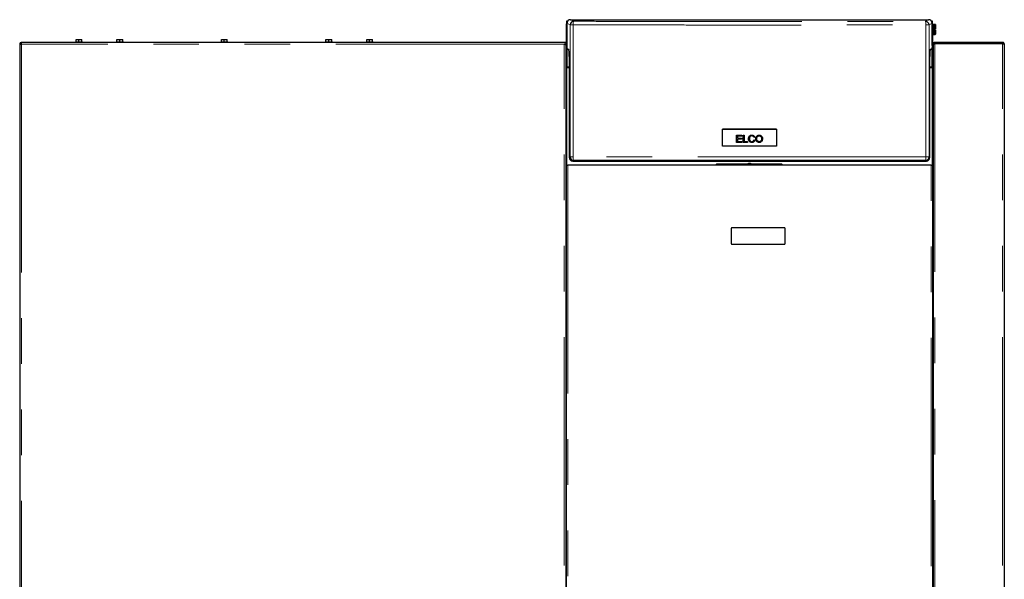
# Model space of a CAD drawing. Header units: millimetres. Extents: x 30 to 245, y 63 to 147.
# Tile 67 of 67: x 217 to 245, y 78 to 94. Entities that reach past the tile are written whole.
import ezdxf

# ---------------------------------------------------------------- set-up
doc = ezdxf.new("R2010")
doc.units = ezdxf.units.MM
doc.linetypes.add('PHANTOM', pattern=[12.7, 6.35, -1.27, 1.27, -1.27, 1.27, -1.27])

msp = doc.modelspace()

# ---------------------------------------------------------------- linework, layer by layer
at = {"color": 7, "linetype": 'Continuous', "lineweight": 25}
for p, q in [((232.524, 93.721), (232.551, 93.721)), ((232.524, 93.654), (232.524, 93.721)), ((232.624, 93.754), (242.584, 93.754)), ((242.658, 93.721), (242.684, 93.721)), ((242.684, 93.721), (242.684, 93.654)), ((232.514, 93.639), (232.522, 93.639)), ((232.514, 93.639), (232.514, 93.634)), ((232.514, 92.433), (232.514, 93.634)), ((232.524, 93.654), (232.524, 93.039)), ((242.684, 93.039), (242.684, 93.654)), ((242.717, 93.595), (242.684, 93.595)), ((242.687, 93.639), (242.694, 93.639)), ((242.694, 93.634), (242.694, 93.639)), ((242.694, 93.634), (242.694, 93.595)), ((242.721, 93.625), (242.717, 93.621)), ((242.717, 93.485), (242.717, 93.621)), ((242.717, 93.349), (242.717, 93.485)), ((242.773, 93.625), (242.721, 93.625)), ((242.721, 93.625), (242.721, 93.485)), ((242.721, 93.485), (242.721, 93.345)), ((242.747, 93.5), (242.773, 93.5)), ((242.747, 93.5), (242.747, 93.47)), ((242.773, 93.47), (242.747, 93.47)), ((242.777, 93.621), (242.773, 93.625)), ((242.773, 93.5), (242.773, 93.625)), ((242.777, 93.5), (242.773, 93.5)), ((242.773, 93.345), (242.773, 93.47)), ((242.773, 93.47), (242.777, 93.47)), ((242.777, 93.621), (242.777, 93.5)), ((242.777, 93.47), (242.777, 93.349)), ((218.864, 93.143), (218.864, 93.203)), ((218.864, 93.203), (218.941, 93.203)), ((218.941, 93.143), (218.941, 93.203)), ((218.941, 93.203), (219.024, 93.203)), ((219.024, 93.143), (219.024, 93.203)), ((220.002, 93.143), (220.002, 93.203)), ((220.002, 93.203), (220.079, 93.203)), ((220.079, 93.143), (220.079, 93.203)), ((220.079, 93.203), (220.162, 93.203)), ((220.162, 93.143), (220.162, 93.203)), ((222.909, 93.143), (222.909, 93.203)), ((222.909, 93.203), (222.986, 93.203)), ((222.986, 93.143), (222.986, 93.203)), ((222.986, 93.203), (223.069, 93.203)), ((223.069, 93.143), (223.069, 93.203)), ((225.817, 93.143), (225.817, 93.203)), ((225.817, 93.203), (225.894, 93.203)), ((225.894, 93.143), (225.894, 93.203)), ((225.894, 93.203), (225.977, 93.203)), ((225.977, 93.143), (225.977, 93.203)), ((226.954, 93.143), (226.954, 93.203)), ((226.954, 93.203), (227.031, 93.203)), ((227.031, 93.143), (227.031, 93.203)), ((227.031, 93.203), (227.114, 93.203)), ((227.114, 93.143), (227.114, 93.203)), ((242.684, 93.375), (242.717, 93.375)), ((242.694, 93.375), (242.694, 92.433)), ((242.717, 93.349), (242.721, 93.345)), ((242.721, 93.345), (242.773, 93.345)), ((242.773, 93.345), (242.777, 93.349)), ((217.294, 93.084), (217.319, 93.084)), ((217.294, 93.084), (217.294, 65.873)), ((232.444, 93.123), (217.334, 93.123)), ((217.334, 93.123), (217.334, 93.098)), ((218.844, 93.143), (218.844, 93.123)), ((218.844, 93.143), (219.044, 93.143)), ((219.044, 93.123), (219.044, 93.143)), ((219.982, 93.143), (219.982, 93.123)), ((219.982, 93.143), (220.132, 93.143)), ((220.132, 93.143), (220.182, 93.143)), ((220.182, 93.123), (220.182, 93.143)), ((222.889, 93.143), (222.889, 93.123)), ((222.889, 93.143), (223.089, 93.143)), ((223.089, 93.123), (223.089, 93.143)), ((225.797, 93.143), (225.797, 93.123)), ((225.797, 93.143), (225.997, 93.143)), ((225.997, 93.123), (225.997, 93.143)), ((226.934, 93.143), (226.934, 93.123)), ((226.934, 93.143), (227.084, 93.143)), ((227.084, 93.143), (227.134, 93.143)), ((227.134, 93.123), (227.134, 93.143)), ((232.494, 93.123), (232.444, 93.123)), ((232.494, 93.073), (232.444, 93.073)), ((232.469, 93.073), (232.469, 93.069)), ((232.494, 93.123), (232.494, 93.073)), ((232.494, 93.059), (232.494, 93.073)), ((232.494, 93.059), (232.494, 65.863)), ((232.524, 93.037), (232.524, 93.037)), ((232.527, 92.953), (232.525, 93.014)), ((232.527, 92.953), (232.578, 92.926)), ((242.63, 92.926), (242.682, 92.953)), ((242.683, 93.014), (242.682, 92.953)), ((242.684, 93.037), (242.684, 93.037)), ((242.714, 93.073), (242.714, 93.123)), ((242.714, 93.123), (242.764, 93.123)), ((242.714, 93.073), (242.72, 93.073)), ((242.714, 93.073), (242.714, 93.066)), ((242.714, 93.066), (242.714, 65.856)), ((242.764, 93.098), (242.764, 93.123)), ((244.644, 93.123), (242.764, 93.123)), ((244.644, 93.098), (242.764, 93.098)), ((242.764, 93.098), (242.764, 93.092)), ((242.764, 93.091), (244.644, 93.091)), ((242.869, 93.098), (242.869, 93.091)), ((244.644, 93.123), (244.644, 93.098)), ((244.694, 93.073), (244.694, 65.873)), ((232.584, 92.729), (232.584, 89.923)), ((242.625, 89.923), (242.625, 92.729)), ((242.714, 92.808), (242.694, 92.808)), ((242.714, 92.756), (242.694, 92.756)), ((242.714, 92.652), (242.694, 92.652)), ((232.57, 92.433), (232.495, 92.433)), ((232.584, 92.419), (232.524, 92.419)), ((242.684, 92.419), (242.625, 92.419)), ((242.714, 92.433), (242.638, 92.433)), ((242.714, 92.6), (242.694, 92.6)), ((236.85, 90.237), (236.85, 90.705)), ((238.358, 90.705), (236.85, 90.705)), ((238.358, 90.705), (238.358, 90.237)), ((237.241, 90.541), (237.386, 90.541)), ((237.241, 90.341), (237.241, 90.541)), ((237.241, 90.541), (237.386, 90.541)), ((237.268, 90.518), (237.268, 90.456)), ((237.386, 90.518), (237.268, 90.518)), ((237.268, 90.456), (237.378, 90.456)), ((237.268, 90.456), (237.378, 90.456)), ((237.268, 90.456), (237.268, 90.456)), ((237.268, 90.433), (237.268, 90.365)), ((237.378, 90.433), (237.268, 90.433)), ((237.378, 90.456), (237.378, 90.433)), ((237.386, 90.541), (237.386, 90.518)), ((237.426, 90.541), (237.452, 90.541)), ((237.426, 90.341), (237.426, 90.541)), ((237.426, 90.541), (237.452, 90.541)), ((237.452, 90.541), (237.452, 90.365)), ((237.602, 90.443), (237.602, 90.443)), ((237.748, 90.486), (237.722, 90.48)), ((237.803, 90.438), (237.803, 90.438)), ((237.94, 90.441), (237.94, 90.441)), ((237.391, 90.341), (237.241, 90.341)), ((237.268, 90.365), (237.391, 90.365)), ((237.268, 90.365), (237.391, 90.365)), ((237.268, 90.365), (237.268, 90.365)), ((237.391, 90.365), (237.391, 90.341)), ((237.551, 90.341), (237.426, 90.341)), ((237.452, 90.365), (237.551, 90.365)), ((237.452, 90.365), (237.551, 90.365)), ((237.452, 90.365), (237.452, 90.365)), ((237.551, 90.365), (237.551, 90.341)), ((237.725, 90.411), (237.752, 90.405)), ((237.725, 90.411), (237.752, 90.405)), ((237.725, 90.411), (237.725, 90.411)), ((232.497, 89.72), (232.494, 89.719)), ((232.514, 65.856), (232.514, 89.706)), ((232.514, 89.706), (232.548, 89.706)), ((232.534, 89.709), (232.524, 89.709)), ((232.534, 89.706), (232.534, 89.709)), ((242.661, 89.706), (232.548, 89.706)), ((232.684, 89.823), (242.525, 89.823)), ((236.699, 89.746), (236.679, 89.726)), ((236.679, 89.726), (236.679, 89.706)), ((236.679, 89.726), (238.515, 89.726)), ((236.699, 89.746), (238.495, 89.746)), ((238.515, 89.726), (238.495, 89.746)), ((238.515, 89.706), (238.515, 89.726)), ((242.661, 89.706), (242.694, 89.706)), ((242.684, 89.709), (242.674, 89.709)), ((242.674, 89.709), (242.674, 89.706)), ((242.694, 89.706), (242.694, 65.856)), ((242.694, 89.599), (242.714, 89.599)), ((242.711, 89.72), (242.714, 89.719)), ((232.494, 89.592), (232.514, 89.592)), ((238.574, 87.966), (237.114, 87.966)), ((237.094, 87.946), (237.094, 87.526)), ((238.594, 87.526), (238.594, 87.946)), ((237.114, 87.506), (238.574, 87.506))]:
    msp.add_line(p, q, dxfattribs=at)
at = {"color": 8, "linetype": 'PHANTOM', "lineweight": 18}
for p, q in [((232.624, 93.754), (232.71, 93.71)), ((242.584, 93.754), (242.499, 93.71)), ((232.524, 93.654), (232.61, 93.61)), ((232.61, 89.935), (232.61, 93.61)), ((232.694, 89.937), (232.694, 93.611)), ((242.515, 93.611), (242.515, 89.937)), ((242.599, 93.61), (242.684, 93.654)), ((242.599, 93.61), (242.599, 89.935)), ((232.444, 93.073), (217.344, 93.073)), ((217.344, 93.073), (217.344, 65.823)), ((232.444, 65.873), (232.444, 93.073)), ((232.524, 93.037), (232.524, 93.037)), ((232.528, 92.433), (232.528, 92.952)), ((242.681, 92.952), (242.681, 92.433)), ((242.684, 93.037), (242.684, 93.037)), ((242.764, 93.091), (242.764, 65.873)), ((244.509, 93.091), (244.509, 93.098)), ((244.644, 65.873), (244.644, 93.091)), ((232.524, 89.709), (232.524, 92.419)), ((232.57, 92.433), (232.57, 92.419)), ((242.638, 92.433), (242.638, 92.419)), ((242.684, 92.419), (242.684, 89.709)), ((237.956, 90.495), (237.956, 90.495)), ((237.704, 90.373), (237.704, 90.373)), ((237.921, 90.382), (237.921, 90.382)), ((232.61, 89.935), (232.584, 89.923)), ((242.599, 89.935), (242.625, 89.923)), ((232.524, 89.709), (232.524, 89.706)), ((232.548, 89.706), (232.548, 65.856)), ((232.71, 89.835), (232.684, 89.823)), ((242.499, 89.835), (242.525, 89.823)), ((242.661, 65.856), (242.661, 89.706)), ((242.684, 89.709), (242.684, 89.706))]:
    msp.add_line(p, q, dxfattribs=at)
at = {"color": 7, "linetype": 'Continuous', "lineweight": 25, "flags": 128}
for points in [[(244.556, 93.091), (244.541, 93.095), (244.509, 93.098)], [(232.524, 92.419), (232.519, 92.419), (232.513, 92.42), (232.508, 92.422), (232.503, 92.424), (232.499, 92.427), (232.497, 92.43), (232.495, 92.434), (232.494, 92.438)], [(232.524, 92.419), (232.519, 92.419), (232.513, 92.42), (232.508, 92.422), (232.503, 92.424), (232.499, 92.427), (232.497, 92.43), (232.495, 92.434), (232.494, 92.438)], [(242.714, 92.438), (242.714, 92.434), (242.712, 92.43), (242.709, 92.427), (242.706, 92.424), (242.701, 92.422), (242.696, 92.42), (242.69, 92.419), (242.684, 92.419)], [(242.714, 92.438), (242.714, 92.434), (242.712, 92.43), (242.709, 92.427), (242.706, 92.424), (242.701, 92.422), (242.696, 92.42), (242.69, 92.419), (242.684, 92.419)], [(236.85, 90.705), (237.039, 90.705), (237.227, 90.705), (237.416, 90.705), (237.604, 90.705), (237.793, 90.705), (237.981, 90.705), (238.17, 90.705), (238.358, 90.705)], [(238.358, 90.237), (238.17, 90.237), (237.981, 90.237), (237.793, 90.237), (237.604, 90.237), (237.416, 90.237), (237.227, 90.237), (237.039, 90.237), (236.85, 90.237)]]:
    msp.add_lwpolyline(points, dxfattribs=at)
at = {"color": 8, "linetype": 'PHANTOM', "lineweight": 18, "flags": 128}
for points in [[(242.515, 89.937), (242.05, 89.938), (241.585, 89.938), (241.119, 89.939), (240.652, 89.94), (240.184, 89.94), (239.716, 89.941), (239.247, 89.941), (238.778, 89.941), (238.309, 89.941), (237.839, 89.941), (237.37, 89.941), (236.9, 89.941), (236.431, 89.941), (235.962, 89.941), (235.493, 89.941), (235.025, 89.94), (234.557, 89.94), (234.09, 89.939), (233.624, 89.938), (233.158, 89.938), (232.694, 89.937)], [(232.694, 89.937), (232.694, 89.917), (232.695, 89.898), (232.697, 89.881), (232.699, 89.866), (232.701, 89.853), (232.704, 89.843), (232.707, 89.838), (232.71, 89.835)], [(242.515, 89.937), (242.514, 89.917), (242.514, 89.898), (242.512, 89.881), (242.51, 89.866), (242.508, 89.853), (242.505, 89.843), (242.502, 89.838), (242.499, 89.835)]]:
    msp.add_lwpolyline(points, dxfattribs=at)
at = {"color": 7, "linetype": 'Continuous', "lineweight": 25}
for centre, radius, start, end in [((232.71, 93.61), 0.1, 90.0301, 179.9649), ((242.499, 93.61), 0.1, 0.0351, 89.9697), ((217.344, 93.073), 0.05, 102.5421, 167.4579), ((217.344, 93.073), 0.025, 106.6378, 159.892), ((232.489, 92.458), 0.025, 282.7841, 0), ((232.57, 92.458), 0.025, 270, 302.0879), ((242.638, 92.458), 0.025, 237.9121, 270), ((242.719, 92.458), 0.025, 180, 257.2159), ((232.71, 89.935), 0.1, 179.996, 269.97), ((242.499, 89.935), 0.1, 270.0298, 0.0044), ((232.522, 89.764), 0.0668, 245.1721, 263.0728), ((232.522, 89.743), 0.0342, 223.0258, 273.4306), ((237.604, 89.594), 0.16, 71.8051, 108.1949), ((242.686, 89.743), 0.0342, 266.5701, 316.9736), ((242.686, 89.764), 0.0668, 276.9244, 294.831), ((237.114, 87.946), 0.02, 90, 180), ((238.574, 87.946), 0.02, 0, 90), ((237.114, 87.526), 0.02, 180, 270), ((238.574, 87.526), 0.02, 270, 0)]:
    msp.add_arc(centre, radius, start, end, dxfattribs=at)
at = {"color": 8, "linetype": 'PHANTOM', "lineweight": 18}
for centre, start, end in [((232.676, 91.933), 89.3846, 92.2641), ((242.533, 91.933), 87.7358, 90.6154), ((232.676, 88.258), 89.3846, 92.2641), ((242.533, 88.258), 87.7358, 90.6154)]:
    msp.add_arc(centre, 1.678, start, end, dxfattribs=at)
at = {"color": 7, "linetype": 'Continuous', "lineweight": 25}
for centre, major_axis, ratio, start_param, end_param in [((232.624, 93.654), (0.0747, -0.0665), 0.99931, 2.298596, 3.03619), ((242.584, 93.654), (0.0747, 0.0665), 0.99931, 0.105403, 0.842997), ((232.524, 92.944), (0, 0.1), 0.026184, 5.497336, 5.965002), ((232.578, 92.726), (0, 0.2), 0.026184, 4.725028, 6.269644), ((242.63, 92.726), (0, 0.2), 0.026184, 0.013541, 1.558157), ((242.685, 92.944), (0, 0.1), 0.026184, 0.318183, 0.785849), ((232.684, 89.923), (0.1, 0), 0.999578, 3.141593, 4.712389), ((242.525, 89.923), (0.1, 0), 0.999578, 4.712389, 6.283185), ((232.524, 89.741), (0, -0.0474), 0.63275, 4.712389, 5.157016), ((242.684, 89.741), (0, 0.0474), 0.63275, 4.267762, 4.712389)]:
    msp.add_ellipse(centre, major_axis=major_axis, ratio=ratio, start_param=start_param, end_param=end_param, dxfattribs=at)
for points, knots in [([(232.557, 93.728), (232.552, 93.723), (232.543, 93.714), (232.533, 93.696), (232.526, 93.675), (232.525, 93.661), (232.524, 93.654)], [0, 0, 0, 0, 0.239817, 0.486425, 0.739816, 1, 1, 1, 1]), ([(242.684, 93.654), (242.684, 93.661), (242.683, 93.675), (242.676, 93.696), (242.666, 93.714), (242.656, 93.723), (242.652, 93.728)], [0, 0, 0, 0, 0.260185, 0.513575, 0.760182, 1, 1, 1, 1]), ([(232.524, 93.666), (232.522, 93.663), (232.516, 93.655), (232.515, 93.645), (232.514, 93.639)], [0, 0, 0, 0, 0.401338, 1, 1, 1, 1]), ([(232.514, 93.634), (232.515, 93.635), (232.515, 93.636), (232.518, 93.637), (232.522, 93.639), (232.526, 93.64), (232.528, 93.641)], [0, 0, 0, 0, 0.250012, 0.500005, 0.74999, 1, 1, 1, 1]), ([(242.681, 93.641), (242.683, 93.64), (242.687, 93.639), (242.691, 93.637), (242.694, 93.636), (242.694, 93.635), (242.694, 93.634)], [0, 0, 0, 0, 0.250001, 0.499983, 0.749987, 1, 1, 1, 1]), ([(242.694, 93.639), (242.694, 93.645), (242.693, 93.655), (242.687, 93.663), (242.684, 93.666)], [0, 0, 0, 0, 0.5986709, 1, 1, 1, 1]), ([(217.294, 93.084), (217.295, 93.083), (217.297, 93.082), (217.308, 93.079), (217.325, 93.076), (217.338, 93.074), (217.344, 93.073)], [0, 0, 0, 0, 0.249991, 0.499999, 0.749998, 1, 1, 1, 1]), ([(217.319, 93.084), (217.32, 93.083), (217.321, 93.082), (217.326, 93.079), (217.335, 93.076), (217.341, 93.074), (217.344, 93.073)], [0, 0, 0, 0, 0.25, 0.500001, 0.749994, 1, 1, 1, 1]), ([(217.344, 93.073), (217.343, 93.08), (217.342, 93.093), (217.339, 93.11), (217.336, 93.121), (217.334, 93.123), (217.334, 93.123)], [0, 0, 0, 0, 0.249991, 0.500001, 0.750012, 1, 1, 1, 1]), ([(217.344, 93.073), (217.343, 93.077), (217.342, 93.083), (217.339, 93.092), (217.336, 93.097), (217.334, 93.098), (217.334, 93.098)], [0, 0, 0, 0, 0.250019, 0.499985, 0.749998, 1, 1, 1, 1]), ([(232.444, 93.073), (232.45, 93.072), (232.462, 93.07), (232.477, 93.067), (232.488, 93.064), (232.494, 93.062), (232.494, 93.06), (232.494, 93.059)], [0, 0, 0, 0, 0.218158, 0.436321, 0.654483, 0.872646, 1, 1, 1, 1]), ([(242.764, 93.123), (242.758, 93.123), (242.747, 93.122), (242.731, 93.112), (242.72, 93.098), (242.715, 93.084), (242.714, 93.076), (242.714, 93.073)], [0, 0, 0, 0, 0.225334, 0.450708, 0.676099, 0.901489, 1, 1, 1, 1]), ([(242.714, 93.066), (242.715, 93.068), (242.716, 93.072), (242.726, 93.078), (242.739, 93.083), (242.753, 93.088), (242.762, 93.091), (242.764, 93.091)], [0, 0, 0, 0, 0.22534, 0.45072, 0.676095, 0.901485, 1, 1, 1, 1]), ([(242.764, 93.098), (242.761, 93.098), (242.754, 93.097), (242.746, 93.091), (242.743, 93.086), (242.742, 93.084)], [0, 0, 0, 0, 0.3824354, 0.7379861, 1, 1, 1, 1]), ([(244.641, 93.091), (244.641, 93.093), (244.643, 93.097), (244.644, 93.098), (244.644, 93.098)], [0, 0, 0, 0, 0.488108, 1, 1, 1, 1]), ([(244.694, 93.073), (244.694, 93.079), (244.693, 93.091), (244.684, 93.106), (244.67, 93.117), (244.656, 93.123), (244.647, 93.123), (244.644, 93.123)], [0, 0, 0, 0, 0.220239, 0.440472, 0.660739, 0.880983, 1, 1, 1, 1]), ([(244.665, 93.086), (244.665, 93.088), (244.662, 93.092), (244.656, 93.096), (244.649, 93.098), (244.645, 93.098), (244.644, 93.098)], [0, 0, 0, 0, 0.184742, 0.549878, 0.914989, 1, 1, 1, 1]), ([(244.644, 93.091), (244.65, 93.09), (244.662, 93.087), (244.677, 93.083), (244.688, 93.08), (244.694, 93.076), (244.694, 93.074), (244.694, 93.073)], [0, 0, 0, 0, 0.220228, 0.440485, 0.660734, 0.880982, 1, 1, 1, 1]), ([(237.752, 90.405), (237.748, 90.394), (237.742, 90.375), (237.722, 90.354), (237.699, 90.341), (237.668, 90.336), (237.637, 90.34), (237.609, 90.354), (237.59, 90.376), (237.577, 90.41), (237.573, 90.451), (237.581, 90.488), (237.597, 90.516), (237.621, 90.534), (237.649, 90.544), (237.678, 90.546), (237.707, 90.539), (237.729, 90.523), (237.742, 90.504), (237.746, 90.492), (237.748, 90.486)], [0, 0, 0, 0, 0.062378, 0.110705, 0.159073, 0.20715, 0.28378, 0.330688, 0.377548, 0.443907, 0.532166, 0.602047, 0.656568, 0.711329, 0.762577, 0.822678, 0.873279, 0.924174, 0.969768, 1, 1, 1, 1]), ([(237.576, 90.443), (237.576, 90.447), (237.574, 90.463), (237.581, 90.488), (237.597, 90.516), (237.621, 90.534), (237.649, 90.544), (237.678, 90.546), (237.707, 90.539), (237.729, 90.523), (237.742, 90.504), (237.746, 90.492), (237.748, 90.486)], [0, 0, 0, 0, 0.0416801, 0.1848171, 0.2965073, 0.4086821, 0.5136585, 0.6367699, 0.7404186, 0.8446775, 0.9380633, 1, 1, 1, 1]), ([(237.722, 90.48), (237.719, 90.488), (237.715, 90.5), (237.702, 90.514), (237.686, 90.521), (237.666, 90.523), (237.645, 90.52), (237.627, 90.51), (237.613, 90.494), (237.603, 90.468), (237.601, 90.435), (237.606, 90.404), (237.618, 90.382), (237.633, 90.368), (237.654, 90.361), (237.675, 90.36), (237.693, 90.365), (237.701, 90.371), (237.704, 90.373)], [0, 0, 0, 0, 0.067416, 0.11251, 0.157639, 0.217336, 0.280501, 0.33562, 0.390713, 0.458338, 0.57319, 0.672365, 0.727777, 0.783628, 0.848183, 0.912026, 0.965819, 1, 1, 1, 1]), ([(237.603, 90.443), (237.603, 90.44), (237.601, 90.425), (237.606, 90.404), (237.617, 90.382), (237.633, 90.368), (237.654, 90.36), (237.675, 90.36), (237.693, 90.365), (237.701, 90.371), (237.704, 90.373)], [0, 0, 0, 0, 0.060821, 0.279063, 0.400994, 0.523891, 0.66594, 0.806424, 0.924794, 1, 1, 1, 1]), ([(237.788, 90.389), (237.783, 90.402), (237.773, 90.431), (237.778, 90.473), (237.793, 90.507), (237.815, 90.53), (237.845, 90.544), (237.88, 90.547), (237.915, 90.538), (237.941, 90.519), (237.951, 90.502), (237.956, 90.495)], [0, 0, 0, 0, 0.135503, 0.287753, 0.38783, 0.488264, 0.584154, 0.698543, 0.813956, 0.916785, 1, 1, 1, 1]), ([(237.777, 90.439), (237.778, 90.452), (237.778, 90.476), (237.793, 90.507), (237.815, 90.53), (237.845, 90.544), (237.88, 90.547), (237.915, 90.538), (237.941, 90.519), (237.951, 90.502), (237.956, 90.495)], [0, 0, 0, 0, 0.148765, 0.26837, 0.388398, 0.502995, 0.639708, 0.777642, 0.90054, 1, 1, 1, 1]), ([(237.956, 90.495), (237.96, 90.482), (237.969, 90.457), (237.967, 90.418), (237.956, 90.385), (237.937, 90.36), (237.912, 90.345), (237.882, 90.337), (237.849, 90.338), (237.818, 90.351), (237.798, 90.371), (237.79, 90.384), (237.788, 90.389)], [0, 0, 0, 0, 0.129333, 0.250905, 0.361921, 0.452386, 0.54302, 0.636349, 0.741579, 0.853328, 0.950497, 1, 1, 1, 1]), ([(237.921, 90.382), (237.915, 90.376), (237.903, 90.366), (237.88, 90.36), (237.859, 90.361), (237.838, 90.368), (237.821, 90.381), (237.808, 90.402), (237.802, 90.435), (237.804, 90.468), (237.815, 90.493), (237.821, 90.5), (237.824, 90.503)], [0, 0, 0, 0, 0.101929, 0.192888, 0.283166, 0.370663, 0.458136, 0.551308, 0.668798, 0.874859, 0.958895, 1, 1, 1, 1]), ([(237.921, 90.382), (237.915, 90.376), (237.903, 90.366), (237.88, 90.36), (237.859, 90.361), (237.838, 90.368), (237.821, 90.381), (237.809, 90.402), (237.803, 90.422), (237.804, 90.435), (237.805, 90.438)], [0, 0, 0, 0, 0.143221, 0.271033, 0.397892, 0.520841, 0.64376, 0.774683, 0.939764, 1, 1, 1, 1]), ([(237.824, 90.503), (237.83, 90.508), (237.842, 90.518), (237.865, 90.523), (237.889, 90.522), (237.911, 90.512), (237.927, 90.496), (237.938, 90.473), (237.942, 90.442), (237.938, 90.411), (237.929, 90.391), (237.922, 90.383), (237.921, 90.382)], [0, 0, 0, 0, 0.098808, 0.197913, 0.294361, 0.398304, 0.489513, 0.577841, 0.722347, 0.875484, 0.972988, 1, 1, 1, 1]), ([(237.94, 90.441), (237.939, 90.43), (237.938, 90.41), (237.929, 90.391), (237.922, 90.383), (237.921, 90.382)], [0, 0, 0, 0, 0.541057, 0.900473, 1, 1, 1, 1]), ([(237.956, 90.495), (237.961, 90.482), (237.968, 90.464), (237.967, 90.446), (237.966, 90.441)], [0, 0, 0, 0, 0.741208, 1, 1, 1, 1]), ([(237.704, 90.373), (237.707, 90.376), (237.715, 90.384), (237.722, 90.398), (237.724, 90.408), (237.725, 90.411)], [0, 0, 0, 0, 0.288499, 0.764319, 1, 1, 1, 1]), ([(237.704, 90.373), (237.707, 90.376), (237.715, 90.384), (237.722, 90.398), (237.724, 90.408), (237.725, 90.411)], [0, 0, 0, 0, 0.28847, 0.764309, 1, 1, 1, 1]), ([(242.499, 89.835), (242.197, 89.836), (241.593, 89.837), (240.682, 89.838), (239.768, 89.839), (238.851, 89.84), (237.933, 89.84), (237.031, 89.84), (236.148, 89.84), (235.284, 89.839), (234.422, 89.838), (233.564, 89.837), (232.994, 89.836), (232.71, 89.835)], [0, 0, 0, 0, 0.0931966, 0.1863665, 0.2796705, 0.3731373, 0.4666033, 0.5601033, 0.6482211, 0.736357, 0.8242815, 0.9121266, 1, 1, 1, 1])]:
    msp.add_open_spline(points, degree=3, knots=knots, dxfattribs=at)
at = {"color": 8, "linetype": 'PHANTOM', "lineweight": 18}
for points, knots in [([(232.71, 93.71), (232.708, 93.708), (232.705, 93.706), (232.701, 93.693), (232.699, 93.68), (232.697, 93.665), (232.695, 93.642), (232.694, 93.623), (232.694, 93.611)], [0, 0, 0, 0, 0.239812, 0.38457, 0.499986, 0.631402, 0.760179, 1, 1, 1, 1]), ([(232.71, 93.71), (233.012, 93.709), (233.616, 93.708), (234.526, 93.707), (235.441, 93.706), (236.358, 93.705), (237.276, 93.705), (238.178, 93.705), (239.061, 93.705), (239.925, 93.706), (240.787, 93.707), (241.645, 93.708), (242.214, 93.709), (242.499, 93.71)], [0, 0, 0, 0, 0.093197, 0.186367, 0.279671, 0.373138, 0.466603, 0.560103, 0.648221, 0.736357, 0.824281, 0.912126, 1, 1, 1, 1]), ([(242.499, 93.71), (242.501, 93.708), (242.504, 93.706), (242.508, 93.693), (242.51, 93.68), (242.512, 93.665), (242.514, 93.642), (242.514, 93.623), (242.515, 93.611)], [0, 0, 0, 0, 0.239812, 0.384564, 0.499986, 0.631401, 0.760178, 1, 1, 1, 1]), ([(232.694, 93.611), (232.998, 93.61), (233.606, 93.609), (234.521, 93.608), (235.439, 93.607), (236.357, 93.606), (237.276, 93.606), (238.178, 93.606), (239.062, 93.606), (239.927, 93.607), (240.792, 93.608), (241.655, 93.609), (242.228, 93.61), (242.515, 93.611)], [0, 0, 0, 0, 0.09349, 0.1869079, 0.2802538, 0.3735279, 0.46673, 0.5598904, 0.6477848, 0.735743, 0.8237648, 0.9118504, 1, 1, 1, 1])]:
    msp.add_open_spline(points, degree=3, knots=knots, dxfattribs=at)

doc.saveas('drawing.dxf')
